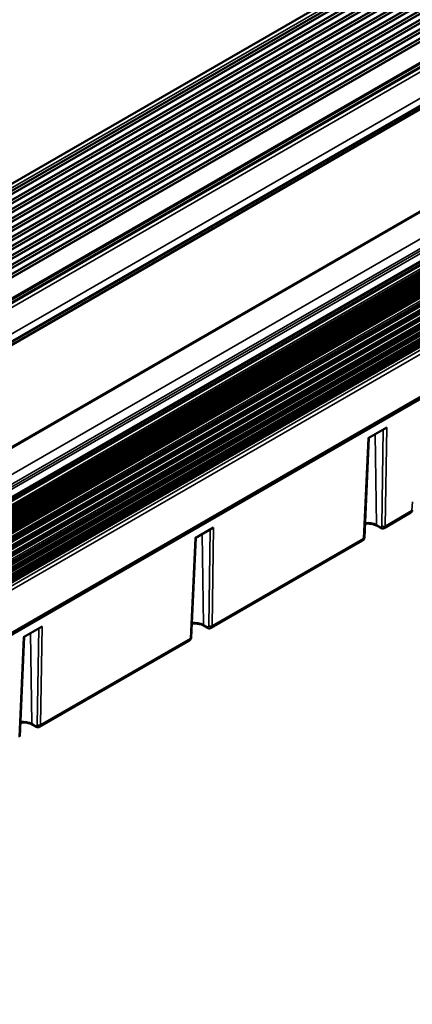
# Model space of a CAD drawing. Header units: millimetres. Extents: x 75 to 4764, y 75 to 3163.
# Tile 88 of 198: x 558 to 723, y 2540 to 2954. Entities that reach past the tile are written whole.
import ezdxf

# ---------------------------------------------------------------- set-up
doc = ezdxf.new("R2010")
doc.units = ezdxf.units.MM
doc.header["$LTSCALE"] = 15
doc.layers.add('Visible (ISO)', color=7, linetype='Continuous', lineweight=50)
doc.layers.add('Visible Narrow (ISO)', color=7, linetype='Continuous', lineweight=35)

msp = doc.modelspace()

# ---------------------------------------------------------------- linework, layer by layer
at = {"layer": 'Visible (ISO)'}
for p, q in [((896.167, 3082.292), (171.241, 2663.755)), ((897.197, 3079.918), (172.271, 2661.381)), ((897.01, 3075.918), (172.085, 2657.382)), ((897.319, 3078.58), (172.393, 2660.044)), ((896.824, 3071.918), (171.898, 2653.382)), ((897.132, 3074.58), (172.206, 2656.044)), ((896.638, 3067.918), (171.712, 2649.382)), ((896.946, 3070.58), (172.02, 2652.044)), ((896.451, 3063.918), (171.525, 2645.382)), ((896.759, 3066.581), (171.833, 2648.044)), ((896.265, 3059.918), (171.339, 2641.382)), ((896.386, 3058.581), (171.461, 2640.045)), ((896.573, 3062.581), (171.647, 2644.045)), ((896.078, 3055.918), (171.152, 2637.382)), ((896.2, 3054.581), (171.274, 2636.045)), ((895.892, 3051.919), (170.966, 2633.382)), ((896.014, 3050.581), (171.088, 2632.045)), ((895.705, 3047.919), (170.78, 2629.383)), ((895.827, 3046.581), (170.901, 2628.045)), ((895.519, 3043.919), (170.593, 2625.383)), ((895.641, 3042.581), (170.715, 2624.045)), ((179.188, 2620.05), (889.123, 3029.931)), ((195.958, 2611.652), (904.353, 3020.644)), ((903.743, 3018.883), (197.176, 2610.947)), ((944.638, 2999.381), (234.703, 2589.5)), ((249.028, 2575.116), (957.549, 2984.18)), ((959.868, 2987.123), (249.933, 2577.242)), ((250.748, 2576.321), (959.269, 2985.386)), ((249.844, 2570.869), (958.316, 2979.906)), ((250.748, 2573.545), (959.269, 2982.61)), ((249.388, 2566.996), (957.713, 2975.948)), ((249.395, 2567.314), (957.441, 2976.104)), ((249.405, 2567.741), (957.076, 2976.315)), ((249.411, 2568.058), (956.805, 2976.472)), ((249.419, 2568.484), (956.44, 2976.683)), ((955.994, 2977.055), (249.43, 2569.12)), ((958.79, 2978.883), (250.269, 2569.819)), ((249.252, 2562.82), (957.722, 2971.856)), ((957.189, 2972.08), (249.273, 2563.364)), ((249.281, 2563.561), (957.027, 2972.167)), ((956.102, 2972.747), (249.321, 2564.687)), ((249.345, 2562.617), (957.866, 2971.682)), ((958.136, 2975.663), (249.615, 2566.598)), ((958.324, 2974.863), (249.803, 2565.799)), ((249.074, 2559.175), (959.404, 2969.284)), ((249.461, 2561.676), (957.982, 2970.741)), ((248.831, 2555.411), (959.041, 2965.451)), ((248.573, 2552.177), (958.63, 2962.128)), ((957.125, 2955.896), (248.003, 2546.484)), ((248.289, 2549.155), (958.015, 2958.916)), ((956.151, 2952.421), (247.625, 2543.353)), ((950.41, 2948.641), (247.56, 2542.85)), ((784.199, 2873.177), (249.31, 2564.366)), ((418.022, 2638.494), (778.709, 2846.737)), ((784.045, 2828.498), (416.085, 2616.057)), ((416.085, 2615.269), (783.995, 2827.682)), ((704.922, 2778.089), (712.7, 2782.579)), ((703.286, 2736.336), (705.204, 2778.252)), ((722.872, 2746.802), (711.652, 2740.324)), ((632.09, 2736.04), (639.868, 2740.53)), ((710.155, 2740.375), (708.629, 2741.257)), ((630.454, 2694.287), (632.372, 2736.202)), ((702.572, 2735.082), (638.82, 2698.274)), ((559.965, 2694.398), (567.743, 2698.889)), ((637.323, 2698.326), (635.797, 2699.207)), ((558.329, 2652.645), (560.247, 2694.561)), ((629.74, 2693.032), (566.695, 2656.633)), ((565.199, 2656.684), (563.672, 2657.566))]:
    msp.add_line(p, q, dxfattribs=at)
for centre, major_axis, ratio, start_param, end_param in [((722.957, 2747.893), (0.499, -0.03), 0.5766475, 6.2831085, 6.2831335), ((702.288, 2736.382), (0.999, -0.046), 0.5869869, 0.0001066, 0.0001211), ((629.456, 2694.332), (0.999, -0.046), 0.5869869, 6.2831679, 6.2831823)]:
    msp.add_ellipse(centre, major_axis=major_axis, ratio=ratio, start_param=start_param, end_param=end_param, dxfattribs=at)
for points, knots in [([(723.456, 2747.863), (723.444, 2747.668), (723.402, 2747.48), (723.252, 2747.152), (723.145, 2747.007), (722.967, 2746.862), (722.921, 2746.83), (722.872, 2746.802)], [0, 0, 0, 0, 0.06602879, 0.06602879, 0.12925836, 0.12925836, 0.1497385, 0.1497385, 0.1497385, 0.1497385]), ([(703.553, 2742.156), (704.07, 2742.21), (704.602, 2742.223), (705.708, 2742.164), (706.28, 2742.082), (707.336, 2741.829), (707.822, 2741.659), (708.378, 2741.395), (708.507, 2741.327), (708.629, 2741.257)], [2.17846695, 2.17846695, 2.17846695, 2.17846695, 2.44895585, 2.44895585, 2.74872485, 2.74872485, 3.04543179, 3.04543179, 3.14159265, 3.14159265, 3.14159265, 3.14159265]), ([(711.652, 2740.324), (711.521, 2740.248), (711.374, 2740.195), (711.079, 2740.14), (710.926, 2740.138), (710.619, 2740.179), (710.462, 2740.226), (710.261, 2740.318), (710.208, 2740.345), (710.155, 2740.375)], [0.00000172, 0.00000172, 0.00000172, 0.00000172, 0.04822628, 0.04822628, 0.09603774, 0.09603774, 0.14768221, 0.14768221, 0.16680965, 0.16680965, 0.16680965, 0.16680965]), ([(703.286, 2736.336), (703.277, 2736.13), (703.233, 2735.925), (703.075, 2735.564), (702.964, 2735.402), (702.75, 2735.199), (702.664, 2735.135), (702.572, 2735.082)], [0, 0, 0, 0, 0.06545688, 0.06545688, 0.12598207, 0.12598207, 0.15967934, 0.15967934, 0.15967934, 0.15967934]), ([(630.721, 2700.107), (631.238, 2700.16), (631.77, 2700.173), (632.876, 2700.114), (633.448, 2700.032), (634.504, 2699.779), (634.99, 2699.61), (635.546, 2699.345), (635.675, 2699.277), (635.797, 2699.207)], [2.17846695, 2.17846695, 2.17846695, 2.17846695, 2.44895585, 2.44895585, 2.74872485, 2.74872485, 3.04543179, 3.04543179, 3.14159265, 3.14159265, 3.14159265, 3.14159265]), ([(638.82, 2698.274), (638.689, 2698.198), (638.542, 2698.145), (638.247, 2698.09), (638.094, 2698.088), (637.787, 2698.129), (637.63, 2698.176), (637.429, 2698.268), (637.376, 2698.296), (637.323, 2698.326)], [0.00000172, 0.00000172, 0.00000172, 0.00000172, 0.04822628, 0.04822628, 0.09603774, 0.09603774, 0.14768221, 0.14768221, 0.16680965, 0.16680965, 0.16680965, 0.16680965]), ([(630.454, 2694.287), (630.445, 2694.08), (630.401, 2693.875), (630.243, 2693.515), (630.132, 2693.353), (629.918, 2693.149), (629.832, 2693.085), (629.74, 2693.032)], [0, 0, 0, 0, 0.06545688, 0.06545688, 0.12598207, 0.12598207, 0.15967934, 0.15967934, 0.15967934, 0.15967934]), ([(558.596, 2658.465), (559.113, 2658.519), (559.645, 2658.532), (560.751, 2658.473), (561.323, 2658.391), (562.379, 2658.138), (562.865, 2657.968), (563.421, 2657.704), (563.55, 2657.636), (563.672, 2657.566)], [2.17846695, 2.17846695, 2.17846695, 2.17846695, 2.44895585, 2.44895585, 2.74872485, 2.74872485, 3.04543179, 3.04543179, 3.14159265, 3.14159265, 3.14159265, 3.14159265]), ([(566.695, 2656.633), (566.564, 2656.557), (566.417, 2656.504), (566.122, 2656.449), (565.969, 2656.447), (565.662, 2656.488), (565.505, 2656.535), (565.304, 2656.627), (565.251, 2656.654), (565.199, 2656.684)], [0.00000172, 0.00000172, 0.00000172, 0.00000172, 0.04822628, 0.04822628, 0.09603774, 0.09603774, 0.14768221, 0.14768221, 0.16680965, 0.16680965, 0.16680965, 0.16680965])]:
    msp.add_open_spline(points, degree=3, knots=knots, dxfattribs=at)
at = {"layer": 'Visible Narrow (ISO)'}
for p, q in [((897.252, 3081.107), (172.326, 2662.571)), ((889.971, 3029.848), (180.036, 2619.967)), ((890.847, 3029.344), (180.912, 2619.462)), ((891.575, 3029.189), (181.64, 2619.308)), ((894.08, 3028.907), (184.145, 2619.026)), ((903.665, 3023.436), (193.73, 2613.554)), ((903.493, 3019.724), (196.324, 2611.44)), ((235.391, 2589.502), (945.326, 2999.383)), ((244.976, 2583.906), (954.911, 2993.787)), ((247.481, 2581.294), (957.416, 2991.176)), ((248.208, 2580.609), (958.144, 2990.49)), ((249.085, 2580.101), (959.02, 2989.983)), ((249.278, 2575.091), (957.799, 2984.156)), ((250.498, 2577.162), (959.019, 2986.227)), ((249.306, 2572.637), (956.504, 2980.938)), ((249.378, 2572.481), (956.621, 2980.808)), ((249.431, 2572.307), (956.798, 2980.706)), ((249.444, 2572.242), (956.915, 2980.701)), ((249.453, 2571.089), (957.918, 2980.122)), ((249.456, 2571.505), (957.505, 2980.298)), ((249.456, 2571.432), (957.622, 2980.292)), ((249.457, 2571.711), (957.328, 2980.4)), ((249.458, 2571.909), (957.211, 2980.53)), ((249.514, 2570.927), (958.035, 2979.992)), ((250.498, 2574.386), (959.019, 2983.451)), ((249.424, 2568.744), (956.198, 2976.801)), ((249.551, 2566.678), (958.072, 2975.742)), ((250.269, 2570.224), (958.79, 2979.288)), ((249.257, 2562.946), (957.629, 2971.925)), ((957.527, 2971.983), (249.262, 2563.066)), ((955.961, 2972.895), (249.329, 2564.921)), ((955.861, 2973.109), (249.338, 2565.197)), ((249.419, 2568.482), (952.037, 2974.139)), ((249.058, 2558.901), (956.624, 2967.414)), ((249.129, 2560.189), (959.156, 2970.123)), ((249.191, 2561.44), (958.112, 2970.736)), ((249.194, 2561.498), (958.05, 2970.756)), ((249.461, 2562.248), (957.982, 2971.312)), ((248.762, 2554.484), (957.338, 2963.581)), ((248.766, 2554.542), (957.276, 2963.601)), ((248.777, 2554.687), (957.045, 2963.605)), ((248.789, 2554.838), (956.92, 2963.678)), ((248.819, 2555.249), (956.694, 2963.941)), ((248.831, 2555.401), (956.569, 2964.014)), ((248.903, 2556.435), (958.794, 2966.291)), ((248.986, 2557.698), (957.749, 2966.903)), ((248.99, 2557.756), (957.687, 2966.923)), ((248.999, 2557.9), (957.456, 2966.928)), ((249.008, 2558.05), (957.331, 2967.001)), ((249.032, 2558.457), (957.104, 2967.263)), ((249.041, 2558.608), (956.98, 2967.336)), ((249.05, 2558.75), (956.749, 2967.341)), ((248.392, 2550.197), (957.768, 2959.755)), ((248.512, 2551.481), (956.724, 2960.368)), ((248.517, 2551.541), (956.661, 2960.388)), ((248.53, 2551.686), (956.431, 2960.393)), ((248.543, 2551.839), (956.306, 2960.466)), ((248.661, 2553.21), (958.383, 2962.968)), ((956.671, 2956.78), (248.139, 2547.709)), ((956.611, 2956.766), (248.141, 2547.73)), ((956.466, 2956.837), (248.159, 2547.896)), ((956.249, 2957.088), (248.201, 2548.296)), ((956.124, 2957.162), (248.217, 2548.451)), ((955.894, 2957.166), (248.232, 2548.598)), ((955.769, 2957.239), (248.248, 2548.752)), ((955.697, 2953.305), (247.78, 2544.589)), ((955.638, 2953.291), (247.783, 2544.611)), ((955.493, 2953.362), (247.803, 2544.778)), ((955.276, 2953.614), (247.852, 2545.182)), ((955.151, 2953.687), (247.87, 2545.338)), ((954.92, 2953.692), (247.888, 2545.486)), ((954.795, 2953.765), (247.906, 2545.642)), ((954.569, 2954.027), (247.955, 2546.064)), ((954.444, 2954.1), (247.973, 2546.219)), ((954.212, 2954.105), (247.99, 2546.368)), ((247.236, 2540.78), (950.476, 2946.796)), ((247.314, 2541.215), (950.365, 2947.122)), ((247.342, 2541.375), (950.366, 2947.266)), ((247.366, 2541.52), (950.479, 2947.462)), ((247.391, 2541.677), (950.48, 2947.606)), ((247.458, 2542.111), (950.369, 2947.937)), ((247.481, 2542.267), (950.37, 2948.08)), ((247.501, 2542.409), (950.483, 2948.276)), ((247.522, 2542.564), (950.484, 2948.42)), ((247.052, 2539.862), (950.471, 2945.982)), ((247.144, 2540.306), (950.361, 2946.308)), ((247.176, 2540.468), (950.361, 2946.451)), ((247.206, 2540.619), (950.475, 2946.652)), ((418.522, 2638.444), (779.209, 2846.687)), ((419.581, 2637.832), (780.269, 2846.076)), ((420.288, 2636.579), (780.976, 2844.823)), ((711.273, 2781.756), (710.643, 2741.192)), ((712.7, 2782.579), (712.057, 2741.178)), ((702.994, 2735.946), (704.922, 2778.089)), ((707.841, 2779.774), (708.422, 2741.7)), ((723.31, 2747.675), (723.537, 2751.421)), ((712.057, 2741.178), (723.31, 2747.675)), ((638.441, 2739.706), (637.811, 2699.142)), ((639.868, 2740.53), (639.225, 2699.128)), ((709.948, 2740.819), (708.422, 2741.7)), ((630.162, 2693.896), (632.09, 2736.04)), ((635.009, 2737.725), (635.59, 2699.651)), ((639.225, 2699.128), (702.994, 2735.946)), ((566.316, 2698.065), (565.686, 2657.501)), ((567.743, 2698.889), (567.1, 2657.487)), ((637.116, 2698.769), (635.59, 2699.651)), ((558.037, 2652.255), (559.965, 2694.398)), ((562.884, 2696.083), (563.465, 2658.009)), ((567.1, 2657.487), (630.162, 2693.896)), ((564.992, 2657.128), (563.465, 2658.009))]:
    msp.add_line(p, q, dxfattribs=at)
for centre, major_axis, ratio, start_param, end_param in [((722.957, 2747.893), (0.499, -0.03), 0.5766475, 5.5332603, 6.2831603), ((721.898, 2748.549), (0.96, -1.755), 0.5922629, 0.0137949, 0.7642866), ((704.585, 2739.485), (-5.425, 0), 0.5773503, 3.9269908, 4.9004296), ((709.129, 2742.123), (-0.5, -0.866), 0.5773503, 5.5152404, 6.2831853), ((710.655, 2741.241), (-0.5, -0.866), 0.5773503, 5.5152404, 6.2831884), ((711.35, 2741.615), (-1, 0.016), 0.607127, 0.7949042, 2.3650915), ((710.643, 2742.051), (1.013, -1.725), 0.5722897, 6.2788831, 7.029372), ((701.581, 2736.819), (0.987, -1.74), 0.5823669, 0.0044104, 0.7549175), ((702.287, 2736.382), (0.999, -0.046), 0.5869869, 5.5247162, 6.2831709), ((631.753, 2697.436), (-5.425, 0), 0.5773503, 3.9269908, 4.9004296), ((636.297, 2700.073), (-0.5, -0.866), 0.5773503, 5.5152404, 6.2831853), ((637.823, 2699.192), (-0.5, -0.866), 0.5773503, 5.5152404, 6.2831884), ((638.518, 2699.565), (-1, 0.016), 0.607127, 0.7949042, 2.3650915), ((637.811, 2700.001), (1.013, -1.725), 0.5722897, 6.2788831, 7.029372), ((628.749, 2694.769), (0.987, -1.74), 0.5823669, 0.0044104, 0.7549175), ((629.455, 2694.332), (0.999, -0.046), 0.5869869, 5.5247162, 6.2831709), ((559.628, 2655.795), (-5.425, 0), 0.5773503, 3.9269908, 4.9004296), ((564.172, 2658.432), (-0.5, -0.866), 0.5773503, 5.5152404, 6.2831853), ((565.699, 2657.55), (-0.5, -0.866), 0.5773503, 5.5152404, 6.2831884), ((566.393, 2657.924), (-1, 0.016), 0.607127, 0.7949042, 2.3650915), ((565.686, 2658.36), (1.013, -1.725), 0.5722897, 6.2788831, 7.029372)]:
    msp.add_ellipse(centre, major_axis=major_axis, ratio=ratio, start_param=start_param, end_param=end_param, dxfattribs=at)
for points in [[(710.643, 2741.192), (710.643, 2741.16), (710.64, 2741.128), (710.636, 2741.098), (710.632, 2741.068), (710.626, 2741.039), (710.619, 2741.01), (710.611, 2740.982), (710.601, 2740.955), (710.588, 2740.929), (710.576, 2740.902), (710.561, 2740.877), (710.543, 2740.854), (710.524, 2740.83), (710.502, 2740.808), (710.478, 2740.789), (710.453, 2740.77), (710.425, 2740.756), (710.398, 2740.745), (710.37, 2740.735), (710.343, 2740.728), (710.316, 2740.725), (710.289, 2740.722), (710.263, 2740.721), (710.237, 2740.723), (710.211, 2740.724), (710.184, 2740.728), (710.155, 2740.735), (710.126, 2740.741), (710.096, 2740.75), (710.062, 2740.764), (710.028, 2740.777), (709.99, 2740.795), (709.948, 2740.819)], [(637.811, 2699.142), (637.811, 2699.11), (637.808, 2699.079), (637.804, 2699.048), (637.8, 2699.018), (637.794, 2698.989), (637.787, 2698.961), (637.779, 2698.933), (637.769, 2698.905), (637.756, 2698.879), (637.744, 2698.853), (637.729, 2698.828), (637.711, 2698.804), (637.692, 2698.78), (637.67, 2698.758), (637.646, 2698.739), (637.621, 2698.721), (637.593, 2698.706), (637.566, 2698.696), (637.538, 2698.685), (637.511, 2698.679), (637.484, 2698.675), (637.457, 2698.672), (637.431, 2698.671), (637.405, 2698.673), (637.379, 2698.675), (637.352, 2698.679), (637.323, 2698.685), (637.294, 2698.692), (637.264, 2698.701), (637.23, 2698.714), (637.196, 2698.728), (637.158, 2698.746), (637.116, 2698.769)], [(565.686, 2657.501), (565.686, 2657.469), (565.683, 2657.437), (565.679, 2657.407), (565.675, 2657.377), (565.67, 2657.348), (565.662, 2657.319), (565.654, 2657.291), (565.644, 2657.264), (565.631, 2657.238), (565.619, 2657.211), (565.604, 2657.186), (565.586, 2657.163), (565.567, 2657.139), (565.545, 2657.117), (565.521, 2657.098), (565.496, 2657.08), (565.469, 2657.065), (565.441, 2657.054), (565.414, 2657.044), (565.386, 2657.037), (565.359, 2657.034), (565.333, 2657.031), (565.307, 2657.03), (565.28, 2657.032), (565.254, 2657.034), (565.227, 2657.037), (565.198, 2657.044), (565.169, 2657.05), (565.139, 2657.06), (565.105, 2657.073), (565.071, 2657.086), (565.033, 2657.104), (564.992, 2657.128)]]:
    msp.add_open_spline(points, degree=3, knots=[0, 0, 0, 0, 0.0909091, 0.0909091, 0.0909091, 0.1818182, 0.1818182, 0.1818182, 0.2727273, 0.2727273, 0.2727273, 0.3636364, 0.3636364, 0.3636364, 0.4545455, 0.4545455, 0.4545455, 0.5454545, 0.5454545, 0.5454545, 0.6363636, 0.6363636, 0.6363636, 0.7272727, 0.7272727, 0.7272727, 0.8181818, 0.8181818, 0.8181818, 0.9090909, 0.9090909, 0.9090909, 1, 1, 1, 1], dxfattribs=at)

doc.saveas('drawing.dxf')
